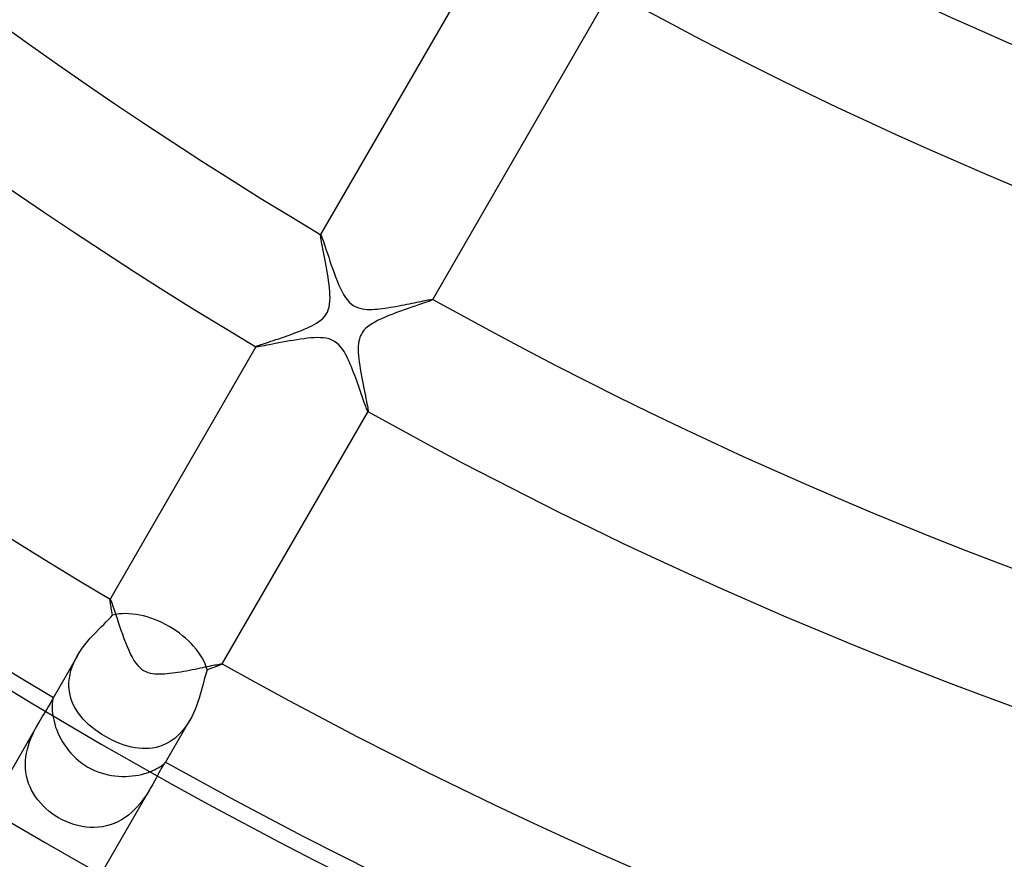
# Model space of a CAD drawing. Header units: millimetres. Extents: x -280 to 280, y -247 to 247.
# Tile 40 of 85: x -78 to -47, y -133 to -108. Entities that reach past the tile are written whole.
import ezdxf

# ---------------------------------------------------------------- set-up
doc = ezdxf.new("R2010")
doc.units = ezdxf.units.MM
doc.layers.add('HIDDEN', color=7, linetype='Continuous')
doc.layers.add('THICK', color=7, linetype='Continuous')

msp = doc.modelspace()

# ---------------------------------------------------------------- linework, layer by layer
at = {"layer": 'HIDDEN'}
for p, q in [((-68.228, -114.182), (-68.226, -114.171)), ((-68.226, -114.204), (-68.228, -114.182)), ((-68.225, -114.168), (-68.226, -114.171)), ((-68.226, -114.171), (-68.225, -114.17)), ((-68.223, -114.237), (-68.226, -114.204)), ((-68.225, -114.17), (-68.225, -114.169)), ((-68.225, -114.169), (-68.224, -114.169)), ((-68.224, -114.169), (-68.224, -114.169)), ((-68.224, -114.169), (-68.223, -114.169)), ((-68.223, -114.169), (-68.222, -114.17)), ((-68.216, -114.279), (-68.223, -114.237)), ((-68.208, -114.331), (-68.216, -114.279)), ((-68.197, -114.392), (-68.208, -114.331)), ((-68.184, -114.46), (-68.197, -114.392)), ((-68.17, -114.536), (-68.184, -114.46)), ((-68.154, -114.619), (-68.17, -114.536)), ((-68.136, -114.71), (-68.154, -114.619)), ((-68.117, -114.807), (-68.136, -114.71)), ((-68.097, -114.911), (-68.117, -114.807)), ((-68.077, -115.021), (-68.097, -114.911)), ((-68.055, -115.135), (-68.077, -115.021)), ((-68.034, -115.251), (-68.055, -115.135)), ((-68.014, -115.368), (-68.034, -115.251)), ((-67.996, -115.483), (-68.014, -115.368)), ((-67.979, -115.597), (-67.996, -115.483)), ((-67.964, -115.708), (-67.979, -115.597)), ((-67.952, -115.816), (-67.964, -115.708)), ((-67.942, -115.92), (-67.952, -115.816)), ((-67.936, -116.022), (-67.942, -115.92)), ((-67.935, -116.122), (-67.936, -116.022)), ((-67.988, -116.485), (-67.964, -116.406)), ((-67.964, -116.406), (-67.948, -116.316)), ((-67.948, -116.316), (-67.938, -116.221)), ((-67.938, -116.221), (-67.935, -116.122)), ((-65.415, -116.412), (-65.527, -116.451)), ((-65.308, -116.374), (-65.415, -116.412)), ((-65.207, -116.34), (-65.308, -116.374)), ((-65.113, -116.307), (-65.207, -116.34)), ((-65.029, -116.278), (-65.113, -116.307)), ((-64.954, -116.251), (-65.029, -116.278)), ((-64.889, -116.228), (-64.954, -116.251)), ((-64.837, -116.208), (-64.889, -116.228)), ((-64.798, -116.191), (-64.837, -116.208)), ((-64.773, -116.179), (-64.798, -116.191)), ((-64.762, -116.171), (-64.773, -116.179)), ((-64.763, -116.167), (-64.762, -116.168)), ((-64.762, -116.168), (-64.762, -116.168)), ((-64.762, -116.168), (-64.761, -116.169)), ((-64.762, -116.171), (-64.76, -116.168)), ((-64.761, -116.17), (-64.762, -116.171)), ((-64.761, -116.169), (-64.761, -116.169)), ((-64.761, -116.169), (-64.761, -116.17)), ((-68.151, -116.744), (-68.098, -116.685)), ((-68.098, -116.685), (-68.054, -116.623)), ((-68.054, -116.623), (-68.017, -116.557)), ((-68.017, -116.557), (-67.988, -116.485)), ((-66.23, -116.715), (-66.341, -116.764)), ((-66.115, -116.668), (-66.23, -116.715)), ((-65.997, -116.621), (-66.115, -116.668)), ((-65.879, -116.577), (-65.997, -116.621)), ((-65.76, -116.533), (-65.879, -116.577)), ((-65.643, -116.491), (-65.76, -116.533)), ((-65.527, -116.451), (-65.643, -116.491)), ((-68.649, -117.055), (-68.571, -117.019)), ((-68.571, -117.019), (-68.497, -116.982)), ((-68.497, -116.982), (-68.424, -116.943)), ((-68.424, -116.943), (-68.351, -116.899)), ((-68.351, -116.899), (-68.28, -116.852)), ((-68.28, -116.852), (-68.213, -116.8)), ((-68.213, -116.8), (-68.151, -116.744)), ((-66.784, -117.022), (-66.836, -117.069)), ((-66.72, -116.973), (-66.784, -117.022)), ((-66.641, -116.92), (-66.72, -116.973)), ((-66.548, -116.866), (-66.641, -116.92)), ((-66.448, -116.814), (-66.548, -116.866)), ((-66.341, -116.764), (-66.448, -116.814)), ((-69.434, -117.352), (-69.345, -117.321)), ((-69.345, -117.321), (-69.255, -117.29)), ((-69.255, -117.29), (-69.166, -117.259)), ((-69.166, -117.259), (-69.076, -117.226)), ((-69.076, -117.226), (-68.987, -117.193)), ((-68.987, -117.193), (-68.899, -117.159)), ((-68.899, -117.159), (-68.813, -117.125)), ((-68.813, -117.125), (-68.73, -117.09)), ((-68.73, -117.09), (-68.649, -117.055)), ((-66.991, -117.288), (-67.01, -117.338)), ((-66.967, -117.241), (-66.991, -117.288)), ((-66.941, -117.196), (-66.967, -117.241)), ((-66.91, -117.153), (-66.941, -117.196)), ((-66.876, -117.111), (-66.91, -117.153)), ((-66.836, -117.069), (-66.876, -117.111)), ((-70.224, -117.631), (-70.225, -117.633)), ((-70.224, -117.631), (-70.217, -117.625)), ((-70.224, -117.632), (-70.224, -117.631)), ((-70.224, -117.631), (-70.224, -117.631)), ((-70.224, -117.633), (-70.224, -117.632)), ((-70.223, -117.634), (-70.224, -117.633)), ((-70.224, -117.633), (-70.224, -117.633)), ((-70.223, -117.634), (-70.223, -117.634)), ((-70.217, -117.625), (-70.202, -117.617)), ((-70.202, -117.617), (-70.179, -117.607)), ((-70.179, -117.607), (-70.149, -117.595)), ((-70.149, -117.595), (-70.112, -117.581)), ((-70.112, -117.581), (-70.067, -117.565)), ((-70.067, -117.565), (-70.017, -117.548)), ((-70.017, -117.548), (-69.96, -117.528)), ((-69.96, -117.528), (-69.898, -117.507)), ((-69.898, -117.507), (-69.831, -117.485)), ((-69.831, -117.485), (-69.759, -117.461)), ((-69.759, -117.461), (-69.683, -117.436)), ((-69.683, -117.436), (-69.603, -117.409)), ((-69.603, -117.409), (-69.52, -117.381)), ((-69.52, -117.381), (-69.434, -117.352)), ((-67.061, -117.612), (-67.063, -117.703)), ((-67.054, -117.529), (-67.061, -117.612)), ((-67.042, -117.456), (-67.054, -117.529)), ((-67.028, -117.393), (-67.042, -117.456)), ((-67.01, -117.338), (-67.028, -117.393)), ((-67.063, -117.703), (-67.061, -117.799)), ((-67.061, -117.799), (-67.055, -117.898)), ((-67.055, -117.898), (-67.046, -117.999)), ((-67.046, -117.999), (-67.033, -118.104)), ((-67.033, -118.104), (-67.019, -118.21)), ((-67.019, -118.21), (-67.002, -118.317)), ((-67.002, -118.317), (-66.984, -118.426)), ((-66.984, -118.426), (-66.965, -118.534)), ((-66.965, -118.534), (-66.945, -118.642)), ((-66.945, -118.642), (-66.924, -118.749)), ((-66.924, -118.749), (-66.904, -118.854)), ((-66.904, -118.854), (-66.883, -118.956)), ((-66.883, -118.956), (-66.863, -119.055)), ((-66.863, -119.055), (-66.844, -119.148)), ((-66.844, -119.148), (-66.826, -119.236)), ((-66.826, -119.236), (-66.809, -119.317)), ((-66.809, -119.317), (-66.795, -119.391)), ((-66.795, -119.391), (-66.782, -119.456)), ((-66.782, -119.456), (-66.772, -119.513)), ((-66.772, -119.513), (-66.764, -119.559)), ((-66.764, -119.559), (-66.759, -119.595)), ((-66.762, -119.632), (-66.763, -119.632)), ((-66.761, -119.632), (-66.762, -119.632)), ((-66.761, -119.633), (-66.759, -119.631)), ((-66.76, -119.632), (-66.761, -119.632)), ((-66.761, -119.632), (-66.761, -119.632)), ((-66.759, -119.631), (-66.76, -119.631)), ((-66.76, -119.631), (-66.76, -119.632)), ((-66.759, -119.595), (-66.758, -119.619)), ((-66.758, -119.619), (-66.759, -119.631)), ((-74.728, -125.436), (-74.726, -125.43)), ((-74.728, -125.448), (-74.728, -125.436)), ((-74.727, -125.464), (-74.728, -125.448)), ((-74.725, -125.485), (-74.727, -125.464)), ((-74.725, -125.428), (-74.726, -125.43)), ((-74.726, -125.43), (-74.726, -125.429)), ((-74.726, -125.429), (-74.726, -125.429)), ((-74.726, -125.429), (-74.725, -125.429)), ((-74.725, -125.429), (-74.724, -125.429)), ((-74.721, -125.511), (-74.725, -125.485)), ((-74.724, -125.429), (-74.724, -125.429)), ((-74.724, -125.429), (-74.723, -125.429)), ((-74.717, -125.541), (-74.721, -125.511)), ((-74.711, -125.575), (-74.717, -125.541)), ((-74.704, -125.614), (-74.711, -125.575)), ((-74.696, -125.656), (-74.704, -125.614)), ((-74.688, -125.702), (-74.696, -125.656)), ((-74.679, -125.752), (-74.688, -125.702)), ((-74.669, -125.804), (-74.679, -125.752)), ((-74.658, -125.86), (-74.669, -125.804)), ((-74.918, -126.205), (-74.842, -126.129)), ((-74.842, -126.129), (-74.77, -126.055)), ((-74.77, -126.055), (-74.705, -125.985)), ((-74.705, -125.985), (-74.647, -125.918)), ((-74.647, -125.918), (-74.658, -125.86)), ((-75.25, -126.541), (-75.165, -126.451)), ((-75.165, -126.451), (-75.081, -126.366)), ((-75.081, -126.366), (-74.998, -126.284)), ((-74.998, -126.284), (-74.918, -126.205)), ((-75.504, -126.836), (-75.421, -126.733)), ((-75.421, -126.733), (-75.336, -126.635)), ((-75.336, -126.635), (-75.25, -126.541)), ((-75.731, -127.169), (-75.66, -127.054)), ((-75.66, -127.054), (-75.584, -126.943)), ((-75.584, -126.943), (-75.504, -126.836)), ((-75.732, -127.172), (-76.476, -128.461)), ((-75.846, -127.397), (-75.792, -127.281)), ((-75.792, -127.281), (-75.731, -127.169)), ((-75.962, -127.749), (-75.932, -127.631)), ((-75.932, -127.631), (-75.893, -127.513)), ((-75.893, -127.513), (-75.846, -127.397)), ((-71.725, -127.605), (-71.752, -127.685)), ((-71.669, -127.585), (-71.725, -127.605)), ((-71.615, -127.567), (-71.669, -127.585)), ((-71.565, -127.549), (-71.615, -127.567)), ((-71.517, -127.533), (-71.565, -127.549)), ((-71.473, -127.517), (-71.517, -127.533)), ((-71.433, -127.503), (-71.473, -127.517)), ((-71.396, -127.489), (-71.433, -127.503)), ((-71.363, -127.477), (-71.396, -127.489)), ((-71.335, -127.466), (-71.363, -127.477)), ((-71.311, -127.456), (-71.335, -127.466)), ((-71.291, -127.447), (-71.311, -127.456)), ((-71.277, -127.44), (-71.291, -127.447)), ((-71.267, -127.434), (-71.277, -127.44)), ((-71.262, -127.43), (-71.267, -127.434)), ((-71.263, -127.427), (-71.263, -127.427)), ((-71.263, -127.427), (-71.262, -127.428)), ((-71.262, -127.43), (-71.261, -127.428)), ((-71.262, -127.428), (-71.262, -127.428)), ((-71.262, -127.428), (-71.262, -127.429)), ((-71.262, -127.429), (-71.262, -127.429)), ((-71.262, -127.429), (-71.262, -127.43)), ((-75.994, -127.987), (-75.982, -127.869)), ((-75.982, -127.869), (-75.962, -127.749)), ((-71.83, -127.958), (-71.856, -128.057)), ((-71.805, -127.862), (-71.83, -127.958)), ((-71.779, -127.771), (-71.805, -127.862)), ((-71.752, -127.685), (-71.779, -127.771)), ((-75.996, -128.104), (-75.994, -127.987)), ((-75.989, -128.219), (-75.996, -128.104)), ((-75.972, -128.331), (-75.989, -128.219)), ((-71.912, -128.266), (-71.944, -128.376)), ((-71.883, -128.16), (-71.912, -128.266)), ((-71.856, -128.057), (-71.883, -128.16)), ((-76.539, -128.602), (-76.517, -128.56)), ((-76.517, -128.56), (-76.499, -128.524)), ((-76.501, -128.558), (-76.507, -128.597)), ((-76.496, -128.527), (-76.501, -128.558)), ((-76.499, -128.524), (-76.487, -128.496)), ((-76.49, -128.501), (-76.496, -128.527)), ((-76.484, -128.481), (-76.49, -128.501)), ((-76.487, -128.496), (-76.479, -128.476)), ((-76.48, -128.468), (-76.484, -128.481)), ((-76.476, -128.461), (-76.48, -128.468)), ((-76.479, -128.476), (-76.475, -128.464)), ((-76.475, -128.459), (-76.476, -128.46)), ((-76.476, -128.46), (-76.476, -128.46)), ((-76.476, -128.46), (-76.476, -128.46)), ((-76.476, -128.46), (-76.476, -128.461)), ((-76.475, -128.459), (-76.475, -128.459)), ((-76.475, -128.459), (-76.475, -128.459)), ((-76.475, -128.464), (-76.475, -128.459)), ((-75.947, -128.442), (-75.972, -128.331)), ((-75.913, -128.55), (-75.947, -128.442)), ((-75.871, -128.655), (-75.913, -128.55)), ((-71.978, -128.488), (-72.015, -128.602)), ((-71.944, -128.376), (-71.978, -128.488)), ((-76.723, -128.907), (-76.677, -128.834)), ((-76.677, -128.834), (-76.636, -128.767)), ((-76.636, -128.767), (-76.598, -128.705)), ((-76.598, -128.705), (-76.566, -128.65)), ((-76.566, -128.65), (-76.539, -128.602)), ((-76.514, -128.693), (-76.515, -128.75)), ((-76.515, -128.75), (-76.514, -128.813)), ((-76.511, -128.642), (-76.514, -128.693)), ((-76.514, -128.813), (-76.51, -128.881)), ((-76.507, -128.597), (-76.511, -128.642)), ((-76.51, -128.881), (-76.502, -128.954)), ((-75.821, -128.757), (-75.871, -128.655)), ((-75.764, -128.856), (-75.821, -128.757)), ((-75.7, -128.951), (-75.764, -128.856)), ((-72.102, -128.832), (-72.152, -128.946)), ((-72.056, -128.717), (-72.102, -128.832)), ((-72.015, -128.602), (-72.056, -128.717)), ((-76.927, -129.242), (-76.874, -129.152)), ((-76.874, -129.152), (-76.822, -129.066)), ((-76.822, -129.066), (-76.772, -128.984)), ((-76.772, -128.984), (-76.723, -128.907)), ((-76.502, -128.954), (-76.491, -129.032)), ((-75.629, -129.044), (-75.7, -128.951)), ((-75.552, -129.134), (-75.629, -129.044)), ((-75.469, -129.22), (-75.552, -129.134)), ((-72.268, -129.172), (-73.012, -130.461)), ((-72.266, -129.169), (-72.33, -129.273)), ((-72.206, -129.059), (-72.266, -129.169)), ((-72.152, -128.946), (-72.206, -129.059)), ((-76.927, -129.241), (-78.476, -131.924)), ((-77.077, -129.522), (-77.028, -129.425)), ((-77.028, -129.425), (-76.978, -129.331)), ((-76.978, -129.331), (-76.927, -129.242)), ((-75.38, -129.304), (-75.469, -129.22)), ((-75.286, -129.385), (-75.38, -129.304)), ((-75.187, -129.462), (-75.286, -129.385)), ((-75.084, -129.536), (-75.187, -129.462)), ((-72.471, -129.467), (-72.549, -129.556)), ((-72.398, -129.373), (-72.471, -129.467)), ((-72.33, -129.273), (-72.398, -129.373)), ((-77.209, -129.837), (-77.168, -129.728)), ((-77.168, -129.728), (-77.124, -129.623)), ((-77.124, -129.623), (-77.077, -129.522)), ((-74.977, -129.607), (-75.084, -129.536)), ((-74.867, -129.673), (-74.977, -129.607)), ((-74.754, -129.735), (-74.867, -129.673)), ((-74.639, -129.793), (-74.754, -129.735)), ((-74.523, -129.845), (-74.639, -129.793)), ((-72.809, -129.783), (-72.903, -129.843)), ((-72.718, -129.715), (-72.809, -129.783)), ((-72.631, -129.639), (-72.718, -129.715)), ((-72.549, -129.556), (-72.631, -129.639)), ((-77.303, -130.179), (-77.277, -130.063)), ((-77.277, -130.063), (-77.246, -129.949)), ((-77.246, -129.949), (-77.209, -129.837)), ((-74.408, -129.892), (-74.523, -129.845)), ((-74.292, -129.933), (-74.408, -129.892)), ((-74.178, -129.967), (-74.292, -129.933)), ((-74.065, -129.995), (-74.178, -129.967)), ((-73.954, -130.017), (-74.065, -129.995)), ((-73.843, -130.032), (-73.954, -130.017)), ((-73.734, -130.041), (-73.843, -130.032)), ((-73.625, -130.042), (-73.734, -130.041)), ((-73.518, -130.037), (-73.625, -130.042)), ((-73.411, -130.024), (-73.518, -130.037)), ((-73.305, -130.004), (-73.411, -130.024)), ((-73.201, -129.976), (-73.305, -130.004)), ((-73.099, -129.94), (-73.201, -129.976)), ((-73, -129.896), (-73.099, -129.94)), ((-72.903, -129.843), (-73, -129.896)), ((-77.334, -130.417), (-77.322, -130.297)), ((-77.322, -130.297), (-77.303, -130.179)), ((-77.339, -130.536), (-77.334, -130.417)), ((-77.335, -130.655), (-77.339, -130.536)), ((-77.324, -130.772), (-77.335, -130.655)), ((-73.426, -130.73), (-73.358, -130.699)), ((-73.358, -130.699), (-73.297, -130.668)), ((-73.297, -130.668), (-73.241, -130.638)), ((-73.241, -130.638), (-73.193, -130.609)), ((-73.193, -130.609), (-73.15, -130.581)), ((-73.145, -130.656), (-73.18, -130.72)), ((-73.15, -130.581), (-73.114, -130.555)), ((-73.113, -130.602), (-73.145, -130.656)), ((-73.114, -130.555), (-73.083, -130.531)), ((-73.084, -130.555), (-73.113, -130.602)), ((-73.06, -130.519), (-73.084, -130.555)), ((-73.083, -130.531), (-73.059, -130.51)), ((-73.04, -130.491), (-73.06, -130.519)), ((-73.059, -130.51), (-73.04, -130.492)), ((-73.025, -130.473), (-73.04, -130.491)), ((-73.04, -130.492), (-73.026, -130.478)), ((-73.026, -130.478), (-73.017, -130.467)), ((-73.016, -130.462), (-73.025, -130.473)), ((-73.017, -130.467), (-73.012, -130.461)), ((-73.012, -130.459), (-73.016, -130.462)), ((-73.012, -130.46), (-73.012, -130.459)), ((-73.012, -130.459), (-73.012, -130.459)), ((-73.012, -130.459), (-73.012, -130.459)), ((-73.012, -130.461), (-73.012, -130.46)), ((-73.012, -130.46), (-73.012, -130.46)), ((-73.012, -130.46), (-73.012, -130.46)), ((-77.304, -130.889), (-77.324, -130.772)), ((-77.276, -131.004), (-77.304, -130.889)), ((-77.241, -131.116), (-77.276, -131.004)), ((-73.499, -130.759), (-73.426, -130.73)), ((-73.306, -130.956), (-73.355, -131.048)), ((-73.261, -130.87), (-73.306, -130.956)), ((-73.219, -130.791), (-73.261, -130.87)), ((-73.18, -130.72), (-73.219, -130.791)), ((-77.197, -131.225), (-77.241, -131.116)), ((-77.147, -131.331), (-77.197, -131.225)), ((-73.462, -131.241), (-75.011, -133.924)), ((-73.463, -131.242), (-73.521, -131.339)), ((-73.407, -131.143), (-73.463, -131.242)), ((-73.355, -131.048), (-73.407, -131.143)), ((-77.089, -131.434), (-77.147, -131.331)), ((-77.025, -131.534), (-77.089, -131.434)), ((-76.954, -131.629), (-77.025, -131.534)), ((-73.649, -131.538), (-73.72, -131.637)), ((-73.583, -131.438), (-73.649, -131.538)), ((-73.521, -131.339), (-73.583, -131.438)), ((-76.878, -131.721), (-76.954, -131.629)), ((-76.795, -131.808), (-76.878, -131.721)), ((-76.708, -131.892), (-76.795, -131.808)), ((-76.615, -131.97), (-76.708, -131.892)), ((-73.966, -131.923), (-74.06, -132.012)), ((-73.878, -131.83), (-73.966, -131.923)), ((-73.796, -131.734), (-73.878, -131.83)), ((-73.72, -131.637), (-73.796, -131.734)), ((-76.519, -132.044), (-76.615, -131.97)), ((-76.418, -132.114), (-76.519, -132.044)), ((-76.313, -132.178), (-76.418, -132.114)), ((-76.199, -132.24), (-76.313, -132.178)), ((-74.261, -132.171), (-74.369, -132.24)), ((-74.158, -132.095), (-74.261, -132.171)), ((-74.06, -132.012), (-74.158, -132.095)), ((-76.082, -132.295), (-76.199, -132.24)), ((-75.962, -132.344), (-76.082, -132.295)), ((-75.84, -132.386), (-75.962, -132.344)), ((-75.716, -132.42), (-75.84, -132.386)), ((-75.591, -132.447), (-75.716, -132.42)), ((-75.465, -132.466), (-75.591, -132.447)), ((-75.339, -132.476), (-75.465, -132.466)), ((-75.213, -132.478), (-75.339, -132.476)), ((-75.087, -132.472), (-75.213, -132.478)), ((-74.962, -132.456), (-75.087, -132.472)), ((-74.839, -132.431), (-74.962, -132.456)), ((-74.718, -132.397), (-74.839, -132.431)), ((-74.599, -132.354), (-74.718, -132.397)), ((-74.482, -132.301), (-74.599, -132.354)), ((-74.369, -132.24), (-74.482, -132.301))]:
    msp.add_line(p, q, dxfattribs=at)
for start, end in [(180.76637, 239.23367), (240.76634, 299.23364)]:
    msp.add_arc((0, 0), 149.5, start, end, dxfattribs=at)
for start_param, end_param in [(-1.570796, -0.56698), (-2.574612, -1.570796)]:
    msp.add_ellipse((-73.514, -127.33), major_axis=(-1.732, 1), ratio=0.611798, start_param=start_param, end_param=end_param, dxfattribs=at)
at = {"layer": 'THICK'}
for p, q in [((-62.724, -104.641), (-68.225, -114.168)), ((-64.76, -116.168), (-59.26, -106.641)), ((-68.222, -114.17), (-68.214, -114.181)), ((-68.214, -114.181), (-68.201, -114.209)), ((-68.201, -114.209), (-68.185, -114.251)), ((-68.185, -114.251), (-68.164, -114.307)), ((-68.164, -114.307), (-68.14, -114.375)), ((-68.14, -114.375), (-68.113, -114.456)), ((-68.113, -114.456), (-68.083, -114.546)), ((-68.083, -114.546), (-68.05, -114.646)), ((-68.05, -114.646), (-68.014, -114.753)), ((-68.014, -114.753), (-67.976, -114.867)), ((-67.976, -114.867), (-67.936, -114.986)), ((-67.936, -114.986), (-67.895, -115.107)), ((-67.895, -115.107), (-67.852, -115.229)), ((-67.852, -115.229), (-67.808, -115.351)), ((-67.808, -115.351), (-67.763, -115.472)), ((-67.763, -115.472), (-67.716, -115.59)), ((-67.716, -115.59), (-67.669, -115.703)), ((-67.669, -115.703), (-67.62, -115.811)), ((-67.62, -115.811), (-67.569, -115.916)), ((-67.569, -115.916), (-67.515, -116.014)), ((-67.515, -116.014), (-67.458, -116.105)), ((-67.458, -116.105), (-67.399, -116.186)), ((-67.399, -116.186), (-67.34, -116.253)), ((-67.34, -116.253), (-67.282, -116.307)), ((-67.282, -116.307), (-67.222, -116.351)), ((-67.222, -116.351), (-67.158, -116.389)), ((-67.158, -116.389), (-67.088, -116.419)), ((-67.088, -116.419), (-67.016, -116.443)), ((-66.157, -116.426), (-66.072, -116.412)), ((-66.072, -116.412), (-65.987, -116.398)), ((-65.987, -116.398), (-65.9, -116.382)), ((-65.9, -116.382), (-65.814, -116.366)), ((-65.814, -116.366), (-65.728, -116.35)), ((-65.728, -116.35), (-65.644, -116.334)), ((-65.644, -116.334), (-65.561, -116.317)), ((-65.561, -116.317), (-65.481, -116.301)), ((-65.481, -116.301), (-65.404, -116.285)), ((-65.404, -116.285), (-65.329, -116.27)), ((-65.329, -116.27), (-65.257, -116.255)), ((-65.257, -116.255), (-65.189, -116.241)), ((-65.189, -116.241), (-65.125, -116.228)), ((-65.125, -116.228), (-65.064, -116.215)), ((-65.064, -116.215), (-65.008, -116.204)), ((-65.008, -116.204), (-64.957, -116.194)), ((-64.957, -116.194), (-64.911, -116.185)), ((-64.911, -116.185), (-64.871, -116.178)), ((-64.871, -116.178), (-64.836, -116.172)), ((-64.836, -116.172), (-64.807, -116.168)), ((-64.807, -116.168), (-64.786, -116.166)), ((-64.786, -116.166), (-64.771, -116.166)), ((-64.771, -116.166), (-64.763, -116.167)), ((-67.016, -116.443), (-66.941, -116.459)), ((-66.941, -116.459), (-66.865, -116.47)), ((-66.865, -116.47), (-66.788, -116.475)), ((-66.788, -116.475), (-66.711, -116.477)), ((-66.711, -116.477), (-66.633, -116.476)), ((-66.633, -116.476), (-66.556, -116.472)), ((-66.556, -116.472), (-66.48, -116.466)), ((-66.48, -116.466), (-66.403, -116.458)), ((-66.403, -116.458), (-66.322, -116.449)), ((-66.322, -116.449), (-66.24, -116.438)), ((-66.24, -116.438), (-66.157, -116.426)), ((-70.225, -117.633), (-74.725, -125.428)), ((-70.21, -117.636), (-70.223, -117.634)), ((-70.185, -117.635), (-70.21, -117.636)), ((-70.147, -117.63), (-70.185, -117.635)), ((-70.099, -117.623), (-70.147, -117.63)), ((-70.039, -117.613), (-70.099, -117.623)), ((-69.97, -117.6), (-70.039, -117.613)), ((-69.892, -117.586), (-69.97, -117.6)), ((-69.807, -117.569), (-69.892, -117.586)), ((-69.714, -117.551), (-69.807, -117.569)), ((-69.615, -117.532), (-69.714, -117.551)), ((-69.511, -117.513), (-69.615, -117.532)), ((-69.403, -117.492), (-69.511, -117.513)), ((-69.293, -117.472), (-69.403, -117.492)), ((-69.181, -117.451), (-69.293, -117.472)), ((-69.069, -117.432), (-69.181, -117.451)), ((-68.957, -117.414), (-69.069, -117.432)), ((-68.846, -117.397), (-68.957, -117.414)), ((-68.736, -117.382), (-68.846, -117.397)), ((-68.63, -117.369), (-68.736, -117.382)), ((-68.526, -117.359), (-68.63, -117.369)), ((-68.425, -117.352), (-68.526, -117.359)), ((-68.327, -117.349), (-68.425, -117.352)), ((-68.233, -117.35), (-68.327, -117.349)), ((-68.142, -117.356), (-68.233, -117.35)), ((-68.051, -117.369), (-68.142, -117.356)), ((-67.962, -117.39), (-68.051, -117.369)), ((-67.876, -117.422), (-67.962, -117.39)), ((-67.796, -117.464), (-67.876, -117.422)), ((-67.724, -117.515), (-67.796, -117.464)), ((-67.66, -117.573), (-67.724, -117.515)), ((-67.603, -117.638), (-67.66, -117.573)), ((-67.55, -117.707), (-67.603, -117.638)), ((-67.503, -117.78), (-67.55, -117.707)), ((-67.459, -117.855), (-67.503, -117.78)), ((-67.418, -117.931), (-67.459, -117.855)), ((-67.381, -118.007), (-67.418, -117.931)), ((-67.345, -118.086), (-67.381, -118.007)), ((-67.309, -118.167), (-67.345, -118.086)), ((-67.274, -118.251), (-67.309, -118.167)), ((-67.239, -118.338), (-67.274, -118.251)), ((-67.205, -118.425), (-67.239, -118.338)), ((-67.171, -118.514), (-67.205, -118.425)), ((-67.139, -118.601), (-67.171, -118.514)), ((-67.107, -118.688), (-67.139, -118.601)), ((-67.077, -118.772), (-67.107, -118.688)), ((-67.048, -118.854), (-67.077, -118.772)), ((-67.02, -118.934), (-67.048, -118.854)), ((-66.993, -119.012), (-67.02, -118.934)), ((-66.968, -119.086), (-66.993, -119.012)), ((-66.943, -119.157), (-66.968, -119.086)), ((-66.92, -119.224), (-66.943, -119.157)), ((-66.898, -119.288), (-66.92, -119.224)), ((-66.877, -119.347), (-66.898, -119.288)), ((-66.858, -119.401), (-66.877, -119.347)), ((-66.84, -119.451), (-66.858, -119.401)), ((-66.823, -119.496), (-66.84, -119.451)), ((-71.261, -127.428), (-66.761, -119.633)), ((-66.809, -119.534), (-66.823, -119.496)), ((-66.796, -119.567), (-66.809, -119.534)), ((-66.785, -119.593), (-66.796, -119.567)), ((-66.776, -119.613), (-66.785, -119.593)), ((-66.768, -119.626), (-66.776, -119.613)), ((-66.763, -119.632), (-66.768, -119.626)), ((-74.723, -125.429), (-74.714, -125.441)), ((-74.714, -125.441), (-74.701, -125.469)), ((-74.701, -125.469), (-74.684, -125.513)), ((-74.684, -125.513), (-74.663, -125.57)), ((-74.663, -125.57), (-74.639, -125.64)), ((-74.639, -125.64), (-74.611, -125.722)), ((-74.611, -125.722), (-74.581, -125.814)), ((-74.581, -125.814), (-74.547, -125.914)), ((-74.547, -125.914), (-74.511, -126.023)), ((-74.511, -126.023), (-74.473, -126.138)), ((-74.473, -126.138), (-74.432, -126.259)), ((-74.432, -126.259), (-74.388, -126.384)), ((-74.388, -126.384), (-74.343, -126.512)), ((-74.343, -126.512), (-74.297, -126.64)), ((-74.297, -126.64), (-74.249, -126.764)), ((-74.249, -126.764), (-74.201, -126.886)), ((-74.201, -126.886), (-74.151, -127.002)), ((-74.151, -127.002), (-74.1, -127.113)), ((-74.1, -127.113), (-74.046, -127.218)), ((-74.046, -127.218), (-73.989, -127.317)), ((-73.989, -127.317), (-73.929, -127.406)), ((-73.929, -127.406), (-73.869, -127.48)), ((-73.869, -127.48), (-73.81, -127.541)), ((-73.81, -127.541), (-73.751, -127.589)), ((-73.751, -127.589), (-73.691, -127.629)), ((-73.691, -127.629), (-73.626, -127.662)), ((-73.626, -127.662), (-73.559, -127.688)), ((-72.631, -127.68), (-72.543, -127.666)), ((-72.543, -127.666), (-72.454, -127.651)), ((-72.454, -127.651), (-72.366, -127.635)), ((-72.366, -127.635), (-72.277, -127.618)), ((-72.277, -127.618), (-72.188, -127.601)), ((-72.188, -127.601), (-72.101, -127.584)), ((-72.101, -127.584), (-72.017, -127.567)), ((-72.017, -127.567), (-71.937, -127.551)), ((-71.937, -127.551), (-71.86, -127.535)), ((-71.86, -127.535), (-71.787, -127.52)), ((-71.787, -127.52), (-71.718, -127.506)), ((-71.718, -127.506), (-71.654, -127.493)), ((-71.654, -127.493), (-71.594, -127.48)), ((-71.594, -127.48), (-71.538, -127.469)), ((-71.538, -127.469), (-71.486, -127.459)), ((-71.486, -127.459), (-71.44, -127.45)), ((-71.44, -127.45), (-71.398, -127.442)), ((-71.398, -127.442), (-71.361, -127.436)), ((-71.361, -127.436), (-71.33, -127.431)), ((-71.33, -127.431), (-71.304, -127.427)), ((-71.304, -127.427), (-71.284, -127.425)), ((-71.284, -127.425), (-71.271, -127.425)), ((-71.271, -127.425), (-71.263, -127.427)), ((-73.559, -127.688), (-73.489, -127.708)), ((-73.489, -127.708), (-73.418, -127.721)), ((-73.418, -127.721), (-73.347, -127.73)), ((-73.347, -127.73), (-73.275, -127.734)), ((-73.275, -127.734), (-73.201, -127.735)), ((-73.201, -127.735), (-73.124, -127.734)), ((-73.124, -127.734), (-73.046, -127.73)), ((-73.046, -127.73), (-72.967, -127.723)), ((-72.967, -127.723), (-72.886, -127.715)), ((-72.886, -127.715), (-72.802, -127.705)), ((-72.802, -127.705), (-72.717, -127.693)), ((-72.717, -127.693), (-72.631, -127.68)), ((-76.491, -129.032), (-76.476, -129.114)), ((-76.476, -129.114), (-76.456, -129.199)), ((-76.456, -129.199), (-76.433, -129.286)), ((-76.433, -129.286), (-76.405, -129.375)), ((-76.405, -129.375), (-76.372, -129.466)), ((-76.372, -129.466), (-76.335, -129.557)), ((-76.335, -129.557), (-76.293, -129.649)), ((-76.293, -129.649), (-76.246, -129.741)), ((-76.246, -129.741), (-76.194, -129.833)), ((-76.194, -129.833), (-76.137, -129.923)), ((-76.137, -129.923), (-76.075, -130.012)), ((-76.075, -130.012), (-76.008, -130.1)), ((-76.008, -130.1), (-75.935, -130.185)), ((-75.935, -130.185), (-75.858, -130.267)), ((-75.858, -130.267), (-75.776, -130.345)), ((-75.776, -130.345), (-75.69, -130.419)), ((-75.69, -130.419), (-75.6, -130.489)), ((-75.6, -130.489), (-75.506, -130.554)), ((-75.506, -130.554), (-75.409, -130.613)), ((-75.409, -130.613), (-75.311, -130.666)), ((-75.311, -130.666), (-75.21, -130.714)), ((-75.21, -130.714), (-75.107, -130.757)), ((-75.107, -130.757), (-75.003, -130.794)), ((-75.003, -130.794), (-74.896, -130.825)), ((-74.896, -130.825), (-74.789, -130.851)), ((-74.789, -130.851), (-74.681, -130.872)), ((-74.681, -130.872), (-74.573, -130.887)), ((-74.573, -130.887), (-74.465, -130.897)), ((-74.465, -130.897), (-74.358, -130.902)), ((-74.358, -130.902), (-74.251, -130.902)), ((-74.251, -130.902), (-74.147, -130.897)), ((-74.147, -130.897), (-74.044, -130.888)), ((-74.044, -130.888), (-73.944, -130.875)), ((-73.944, -130.875), (-73.847, -130.858)), ((-73.847, -130.858), (-73.753, -130.837)), ((-73.753, -130.837), (-73.663, -130.813)), ((-73.663, -130.813), (-73.579, -130.787)), ((-73.579, -130.787), (-73.499, -130.759))]:
    msp.add_line(p, q, dxfattribs=at)
for radius, start, end in [(225.5, 179.99998, 0), (221, 179.99998, 0), (216.5, 179.99998, 0), (212, 179.99998, 0), (207.5, 179.99998, 0), (203, 179.99998, 0), (198.5, 179.99998, 0), (194, 179.99998, 0), (189.5, 179.99998, 0), (185, 179.99998, 0), (180.5, 179.99998, 0), (176, 179.99998, 0), (171.5, 179.99998, 0), (167, 179.99998, 0), (162.5, 179.99998, 0), (158, 179.99998, 0), (153.5, 179.99998, 0), (150, 179.99998, 0), (146, 180.7839, 239.21609), (137, 180.83541, 239.16458), (133, 180.86056, 239.13948), (118, 240.96997, 299.03007), (122, 240.93817, 299.06187), (133, 240.86053, 299.13945), (137, 240.83544, 299.1646), (146, 240.78393, 299.21611)]:
    msp.add_arc((0, 0), radius, start, end, dxfattribs=at)

doc.saveas('drawing.dxf')
